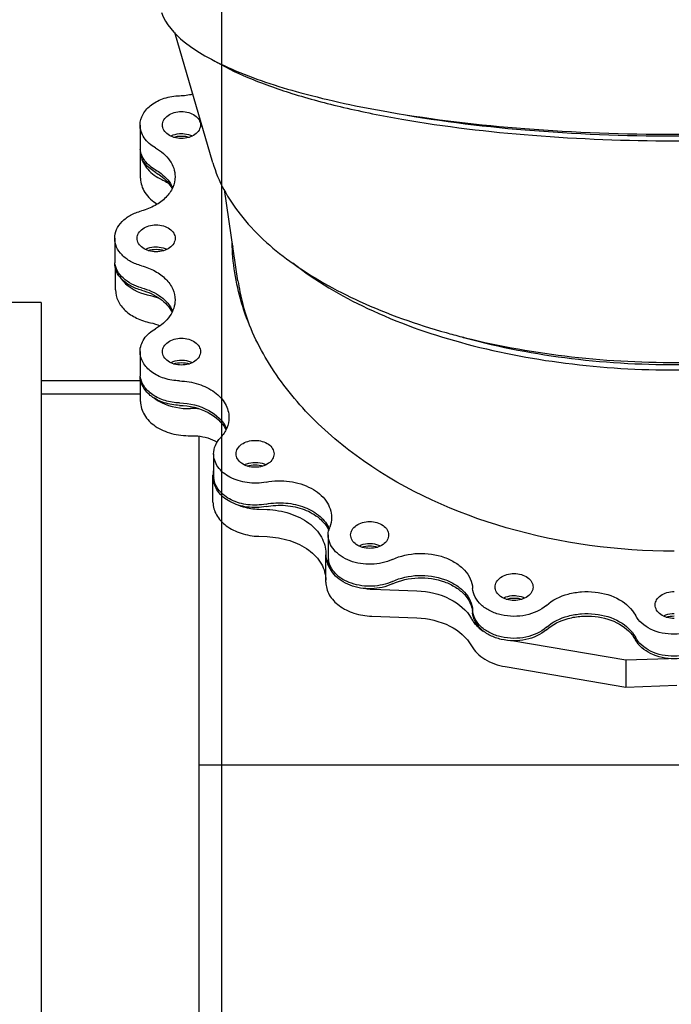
# Model space of a CAD drawing. Header units: millimetres. Extents: x 0 to 1189, y 0 to 841.
# Tile 162 of 169: x 984 to 999, y 693 to 716. Entities that reach past the tile are written whole.
import ezdxf
from ezdxf.enums import TextEntityAlignment as Align

# ---------------------------------------------------------------- set-up
doc = ezdxf.new("R2010")
doc.units = ezdxf.units.MM
doc.header["$LTSCALE"] = 65.395
doc.linetypes.add('CENTER', pattern=[0.6, 0.375, -0.075, 0.075, -0.075])
doc.linetypes.add('PHANTOM', pattern=[0.8, 0.45, -0.05, 0.1, -0.05, 0.1, -0.05])
doc.layers.get('0').update_dxf_attribs({"linetype": 'CONTINUOUS'})
for name, color, linetype in [('1007_720800_16_SIMPLE1_A_ABL544', 7, 'CONTINUOUS'), ('1007_720800_16_SIMPLE1_T1_A_PBL830', 7, 'CONTINUOUS'), ('1007_720800_16_SIMPLE1_T2_A_PBL879', 7, 'CONTINUOUS'), ('1007_720800_16_SIMPLE1_T3_A_PBL832', 7, 'CONTINUOUS'), ('1007_720800_16_SIMPLE1_T4_A_PBL545', 7, 'CONTINUOUS'), ('1007_720800_16_SIMPLE1_T7_A_PBL831', 7, 'CONTINUOUS'), ('1907_060000_TLKGS_KGS_V_ABL621', 7, 'CONTINUOUS'), ('1907_062000_TLKGS_KGS_TL_V_ABL716', 7, 'CONTINUOUS'), ('1907_267000_36_SIMPLE1_T2_X_PBL937', 7, 'CONTINUOUS'), ('1907_267000_36_SIMPLE1_X_ABL936', 7, 'CONTINUOUS'), ('1907_725700_07_SIMPLE1_T1_X_PBL718', 7, 'CONTINUOUS'), ('1907_725700_07_SIMPLE1_X_ABL717', 7, 'CONTINUOUS'), ('1997_000000_TLKGS_MARKETING_ABL558', 7, 'CONTINUOUS'), ('9M32C_GENSET_AUSBAUMASSE_ABL871', 7, 'CONTINUOUS'), ('9M32C_GENSET_GENERATOR_ABL599', 7, 'CONTINUOUS'), ('9M32C_GENSET_GENERATOR_T1_PBL600', 7, 'CONTINUOUS'), ('links_2_VBL507', 7, 'CONTINUOUS')]:
    doc.layers.add(name, color=color, linetype=linetype)
doc.styles.get("Standard").update_dxf_attribs({"font": 'txt', "width": 0.6})
doc.dimstyles.new('DIMSTYLE_4', dxfattribs={"dimtxt": 3.5, "dimasz": 3.5, "dimexe": 1.8, "dimexo": 0, "dimgap": 0.875, "dimtad": 1, "dimlfac": 25, "dimdsep": 46, "dimtxsty": 'Standard', "dimblk": '_FILLED', "dimblk1": '_FILLED', "dimblk2": '_FILLED', "dimcen": 0.09, "dimadec": 0, "dimazin": 0, "dimtp": 0.5, "dimtm": 0.5, "dimtfac": 1, "dimtofl": 0, "dimtmove": 0, "dimatfit": 3, "dimldrblk": '_FILLED', "dimfxl": 1, "dimtolj": 1, "dimarcsym": 0})
doc.dimstyles.new('DIMSTYLE_7', dxfattribs={"dimtxt": 3.5, "dimasz": 3.5, "dimexe": 1.8, "dimexo": 0, "dimgap": 0.875, "dimtad": 1, "dimdec": 0, "dimlfac": 25, "dimdsep": 46, "dimtxsty": 'Standard', "dimblk": '_FILLED', "dimblk1": '_FILLED', "dimblk2": '_FILLED', "dimcen": 0.09, "dimadec": 0, "dimazin": 0, "dimtp": 1.2, "dimtm": 1.2, "dimtfac": 1, "dimtdec": 0, "dimtofl": 0, "dimtmove": 0, "dimatfit": 3, "dimldrblk": '_FILLED', "dimfxl": 1, "dimtolj": 1, "dimarcsym": 0})

# ---------------------------------------------------------------- blocks, each defined once
blk = doc.blocks.new('_FILLED')
at = {"color": 0, "linetype": 'ByBlock'}
blk.add_solid([(0, 0), (-1, 0.1671), (-1, -0.1671)], dxfattribs=at)
blk = doc.blocks.new('*D6')
at = {"color": 2, "linetype": 'Continuous'}
for p, q in [((988.66, 701.431), (988.66, 752.849)), ((999.14, 723.737), (999.14, 752.849)), ((988.66, 751.049), (981.66, 751.049)), ((981.66, 751.049), (993.9, 751.049)), ((1006.14, 751.049), (993.9, 751.049)), ((999.14, 751.049), (1006.14, 751.049))]:
    blk.add_line(p, q, dxfattribs=at)
at = {"color": 2, "linetype": 'Continuous', "xscale": 3.5, "yscale": 3.5, "zscale": 3.5}
blk.add_blockref('_FILLED', (988.66, 751.049), dxfattribs=at)
at = {"color": 2, "linetype": 'Continuous', "xscale": 3.5, "yscale": 3.5, "zscale": 3.5, "rotation": 180}
blk.add_blockref('_FILLED', (999.14, 751.049), dxfattribs=at)
at = {"color": 2, "linetype": 'Continuous', "width": 0.690476}
blk.add_text('262', height=3.5, dxfattribs=at).set_placement((993.9, 751.924), align=Align.CENTER)
blk = doc.blocks.new('*D12')
at = {"color": 2, "linetype": 'Continuous'}
for p, q in [((988.66, 705.505), (988.66, 759.849)), ((1048.008, 741.691), (1048.008, 759.849)), ((988.66, 758.049), (1018.334, 758.049)), ((1048.008, 758.049), (1018.334, 758.049))]:
    blk.add_line(p, q, dxfattribs=at)
at = {"color": 2, "linetype": 'Continuous', "xscale": 3.5, "yscale": 3.5, "zscale": 3.5, "rotation": 180}
blk.add_blockref('_FILLED', (988.66, 758.049), dxfattribs=at)
at = {"color": 2, "linetype": 'Continuous', "xscale": 3.5, "yscale": 3.5, "zscale": 3.5}
blk.add_blockref('_FILLED', (1048.008, 758.049), dxfattribs=at)
at = {"color": 2, "linetype": 'Continuous', "width": 0.636905}
blk.add_text('1484', height=3.5, dxfattribs=at).set_placement((1018.334, 758.924), align=Align.CENTER)
blk = doc.blocks.new('1007_720800_16_SIMPLE1_T4_A_PBL545', base_point=(999.14, 716.957))
at = {"layer": '1007_720800_16_SIMPLE1_T4_A_PBL545', "color": 7, "linetype": 'Continuous'}
for points, knots in [([(987.265, 716.168), (987.356, 715.897), (987.706, 715.524), (988.294, 715.141), (989.185, 714.707), (990.605, 714.248), (991.84, 713.988), (992.525, 713.87)], [0, 0, 0, 0, 0.145178, 0.242933, 0.359294, 0.646777, 1, 1, 1, 1]), ([(992.525, 713.87), (993.57, 713.689), (995.773, 713.433), (999.14, 713.309), (1002.508, 713.433), (1004.71, 713.69), (1005.756, 713.87)], [0, 0, 0, 0, 0.239617, 0.500006, 0.760393, 1, 1, 1, 1])]:
    blk.add_open_spline(points, degree=3, knots=knots, dxfattribs=at)
blk = doc.blocks.new('1007_720800_16_SIMPLE1_T1_A_PBL830', base_point=(999.14, 707.778))
at = {"layer": '1007_720800_16_SIMPLE1_T1_A_PBL830', "color": 7, "linetype": 'Continuous'}
for p, q in [((986.767, 713.567), (986.767, 713.058)), ((986.18, 710.945), (986.18, 710.436)), ((986.767, 708.323), (986.767, 707.814)), ((988.471, 705.957), (988.471, 705.448)), ((991.126, 704.08), (991.126, 703.571))]:
    blk.add_line(p, q, dxfattribs=at)
for centre, radius, start, end in [((987.63, 715.899), 1.654, 271.8232, 282.5719), ((987.249, 713.058), 0.482, 180.0083, 186.6443), ((994.033, 710.435), 5.133, 176.0437, 177.1512), ((986.662, 710.436), 0.482, 180.0086, 186.6725), ((987.249, 707.814), 0.482, 180.0085, 186.697), ((988.953, 705.448), 0.482, 180.0086, 186.7147), ((991.608, 703.571), 0.482, 180.0072, 186.3011), ((991.611, 703.571), 0.484, 186.2989, 186.6471)]:
    blk.add_arc(centre, radius, start, end, dxfattribs=at)
for points, knots in [([(986.767, 713.567), (986.767, 713.654), (986.822, 713.841), (987.033, 714.059), (987.333, 714.203), (987.563, 714.241), (987.683, 714.245)], [0, 0, 0, 0, 0.210307, 0.445249, 0.711825, 1, 1, 1, 1]), ([(987.287, 713.567), (987.287, 713.608), (987.314, 713.697), (987.416, 713.798), (987.56, 713.863), (987.67, 713.878), (987.727, 713.878)], [0, 0, 0, 0, 0.209467, 0.444656, 0.71203, 1, 1, 1, 1]), ([(987.727, 713.878), (987.784, 713.878), (987.894, 713.863), (988.038, 713.798), (988.14, 713.697), (988.167, 713.608), (988.167, 713.567)], [0, 0, 0, 0, 0.28797, 0.555344, 0.790533, 1, 1, 1, 1]), ([(987.127, 713.037), (987.024, 713.095), (986.846, 713.24), (986.767, 713.464), (986.767, 713.567)], [0, 0, 0, 0, 0.534881, 1, 1, 1, 1]), ([(987.727, 713.256), (987.67, 713.256), (987.56, 713.271), (987.416, 713.336), (987.314, 713.437), (987.287, 713.526), (987.287, 713.567)], [0, 0, 0, 0, 0.28797, 0.555344, 0.790533, 1, 1, 1, 1]), ([(988.167, 713.567), (988.167, 713.526), (988.14, 713.437), (988.038, 713.336), (987.894, 713.271), (987.784, 713.256), (987.727, 713.256)], [0, 0, 0, 0, 0.209467, 0.444656, 0.71203, 1, 1, 1, 1]), ([(987.475, 713.313), (987.494, 713.322), (987.574, 713.355), (987.661, 713.369), (987.727, 713.369)], [0, 0, 0, 0, 0.241014, 1, 1, 1, 1]), ([(987.727, 713.369), (987.749, 713.369), (987.836, 713.364), (987.922, 713.341), (987.979, 713.313)], [0, 0, 0, 0, 0.257997, 1, 1, 1, 1]), ([(987.127, 712.528), (987.033, 712.581), (986.869, 712.711), (986.781, 712.908), (986.77, 713.002)], [0, 0, 0, 0, 0.533158, 1, 1, 1, 1]), ([(987.127, 713.037), (987.256, 712.964), (987.48, 712.782), (987.578, 712.503), (987.578, 712.374)], [0, 0, 0, 0, 0.534881, 1, 1, 1, 1]), ([(987.578, 712.374), (987.578, 712.288), (987.537, 712.107), (987.369, 711.872), (987.115, 711.688), (986.91, 711.609), (986.801, 711.58)], [0, 0, 0, 0, 0.217818, 0.452999, 0.714239, 1, 1, 1, 1]), ([(987.127, 712.528), (987.172, 712.502), (987.332, 712.399), (987.466, 712.247), (987.522, 712.121)], [0, 0, 0, 0, 0.271057, 1, 1, 1, 1]), ([(986.18, 710.945), (986.18, 711.014), (986.212, 711.159), (986.347, 711.346), (986.55, 711.494), (986.714, 711.557), (986.801, 711.58)], [0, 0, 0, 0, 0.217818, 0.452999, 0.714239, 1, 1, 1, 1]), ([(986.7, 710.945), (986.7, 710.986), (986.726, 711.075), (986.829, 711.176), (986.973, 711.241), (987.083, 711.256), (987.14, 711.256)], [0, 0, 0, 0, 0.209467, 0.444656, 0.71203, 1, 1, 1, 1]), ([(987.14, 711.256), (987.196, 711.256), (987.306, 711.241), (987.45, 711.176), (987.553, 711.075), (987.58, 710.986), (987.58, 710.945)], [0, 0, 0, 0, 0.28797, 0.555344, 0.790533, 1, 1, 1, 1]), ([(986.801, 710.31), (986.714, 710.333), (986.55, 710.396), (986.347, 710.544), (986.212, 710.731), (986.18, 710.876), (986.18, 710.945)], [0, 0, 0, 0, 0.285761, 0.547001, 0.782182, 1, 1, 1, 1]), ([(987.14, 710.634), (987.083, 710.634), (986.973, 710.649), (986.829, 710.714), (986.726, 710.815), (986.7, 710.904), (986.7, 710.945)], [0, 0, 0, 0, 0.28797, 0.555344, 0.790533, 1, 1, 1, 1]), ([(987.58, 710.945), (987.58, 710.904), (987.553, 710.815), (987.45, 710.714), (987.306, 710.649), (987.196, 710.634), (987.14, 710.634)], [0, 0, 0, 0, 0.209467, 0.444656, 0.71203, 1, 1, 1, 1]), ([(986.888, 710.691), (986.906, 710.7), (986.986, 710.733), (987.074, 710.747), (987.14, 710.747)], [0, 0, 0, 0, 0.241014, 1, 1, 1, 1]), ([(987.14, 710.747), (987.162, 710.747), (987.248, 710.742), (987.334, 710.719), (987.392, 710.691)], [0, 0, 0, 0, 0.257997, 1, 1, 1, 1]), ([(999.14, 703.704), (997.831, 703.704), (995.292, 704.043), (992.425, 705.327), (990.655, 706.809), (989.68, 708.054), (989.062, 709.418), (988.909, 710.383), (988.9, 710.855)], [0, 0, 0, 0, 0.286696, 0.553186, 0.675239, 0.789234, 0.896572, 1, 1, 1, 1]), ([(986.801, 709.8), (986.645, 709.842), (986.425, 709.948), (986.235, 710.182), (986.19, 710.315), (986.183, 710.38)], [0, 0, 0, 0, 0.542953, 0.780766, 1, 1, 1, 1]), ([(986.801, 710.31), (986.91, 710.28), (987.115, 710.202), (987.369, 710.017), (987.537, 709.783), (987.578, 709.602), (987.578, 709.516)], [0, 0, 0, 0, 0.285761, 0.547001, 0.782182, 1, 1, 1, 1]), ([(986.801, 709.8), (986.961, 709.758), (987.249, 709.632), (987.464, 709.392), (987.522, 709.262)], [0, 0, 0, 0, 0.537194, 1, 1, 1, 1]), ([(987.578, 709.516), (987.578, 709.387), (987.48, 709.107), (987.256, 708.926), (987.127, 708.853)], [0, 0, 0, 0, 0.465119, 1, 1, 1, 1]), ([(986.767, 708.323), (986.767, 708.426), (986.846, 708.649), (987.024, 708.795), (987.127, 708.853)], [0, 0, 0, 0, 0.465119, 1, 1, 1, 1]), ([(987.287, 708.323), (987.287, 708.364), (987.314, 708.452), (987.416, 708.554), (987.56, 708.619), (987.67, 708.634), (987.727, 708.634)], [0, 0, 0, 0, 0.209467, 0.444656, 0.71203, 1, 1, 1, 1]), ([(987.727, 708.634), (987.784, 708.634), (987.894, 708.619), (988.038, 708.554), (988.14, 708.452), (988.167, 708.364), (988.167, 708.323)], [0, 0, 0, 0, 0.28797, 0.555344, 0.790533, 1, 1, 1, 1]), ([(987.683, 707.645), (987.563, 707.649), (987.333, 707.686), (987.033, 707.831), (986.822, 708.049), (986.767, 708.235), (986.767, 708.323)], [0, 0, 0, 0, 0.288175, 0.554751, 0.789693, 1, 1, 1, 1]), ([(987.727, 708.012), (987.67, 708.012), (987.56, 708.026), (987.416, 708.092), (987.314, 708.193), (987.287, 708.281), (987.287, 708.323)], [0, 0, 0, 0, 0.28797, 0.555344, 0.790533, 1, 1, 1, 1]), ([(988.167, 708.323), (988.167, 708.281), (988.14, 708.193), (988.038, 708.092), (987.894, 708.026), (987.784, 708.012), (987.727, 708.012)], [0, 0, 0, 0, 0.209467, 0.444656, 0.71203, 1, 1, 1, 1]), ([(987.475, 708.069), (987.494, 708.078), (987.574, 708.111), (987.661, 708.125), (987.727, 708.125)], [0, 0, 0, 0, 0.241014, 1, 1, 1, 1]), ([(987.727, 708.125), (987.749, 708.125), (987.836, 708.12), (987.922, 708.097), (987.979, 708.069)], [0, 0, 0, 0, 0.257997, 1, 1, 1, 1]), ([(987.683, 707.135), (987.569, 707.139), (987.35, 707.174), (987.062, 707.304), (986.85, 707.502), (986.78, 707.674), (986.77, 707.757)], [0, 0, 0, 0, 0.285609, 0.551787, 0.788649, 1, 1, 1, 1]), ([(987.683, 707.645), (987.832, 707.64), (988.12, 707.593), (988.495, 707.412), (988.759, 707.14), (988.827, 706.906), (988.827, 706.797)], [0, 0, 0, 0, 0.288175, 0.554751, 0.789693, 1, 1, 1, 1]), ([(987.683, 707.135), (987.915, 707.128), (988.347, 707.032), (988.692, 706.721), (988.772, 706.543)], [0, 0, 0, 0, 0.543456, 1, 1, 1, 1]), ([(988.827, 706.797), (988.827, 706.714), (988.79, 706.541), (988.69, 706.396), (988.63, 706.33)], [0, 0, 0, 0, 0.482048, 1, 1, 1, 1]), ([(988.471, 705.957), (988.471, 706.024), (988.501, 706.162), (988.581, 706.278), (988.63, 706.33)], [0, 0, 0, 0, 0.482048, 1, 1, 1, 1]), ([(988.991, 705.957), (988.991, 705.999), (989.018, 706.087), (989.121, 706.188), (989.265, 706.254), (989.375, 706.268), (989.431, 706.268)], [0, 0, 0, 0, 0.209467, 0.444656, 0.71203, 1, 1, 1, 1]), ([(989.431, 706.268), (989.488, 706.268), (989.598, 706.254), (989.742, 706.188), (989.845, 706.087), (989.871, 705.999), (989.871, 705.957)], [0, 0, 0, 0, 0.28797, 0.555344, 0.790533, 1, 1, 1, 1]), ([(989.686, 705.303), (989.543, 705.275), (989.251, 705.267), (988.854, 705.387), (988.555, 705.621), (988.471, 705.852), (988.471, 705.957)], [0, 0, 0, 0, 0.283976, 0.555902, 0.793979, 1, 1, 1, 1]), ([(989.431, 705.646), (989.375, 705.646), (989.265, 705.661), (989.121, 705.726), (989.018, 705.828), (988.991, 705.916), (988.991, 705.957)], [0, 0, 0, 0, 0.28797, 0.555344, 0.790533, 1, 1, 1, 1]), ([(989.871, 705.957), (989.871, 705.916), (989.845, 705.828), (989.742, 705.726), (989.598, 705.661), (989.488, 705.646), (989.431, 705.646)], [0, 0, 0, 0, 0.209467, 0.444656, 0.71203, 1, 1, 1, 1]), ([(989.179, 705.703), (989.198, 705.712), (989.278, 705.746), (989.366, 705.759), (989.431, 705.759)], [0, 0, 0, 0, 0.241014, 1, 1, 1, 1]), ([(989.431, 705.759), (989.454, 705.759), (989.54, 705.755), (989.626, 705.732), (989.684, 705.703)], [0, 0, 0, 0, 0.257997, 1, 1, 1, 1]), ([(989.686, 704.794), (989.549, 704.767), (989.27, 704.758), (988.886, 704.864), (988.589, 705.077), (988.487, 705.29), (988.475, 705.392)], [0, 0, 0, 0, 0.281241, 0.552264, 0.792374, 1, 1, 1, 1]), ([(989.686, 705.303), (989.864, 705.337), (990.228, 705.347), (990.725, 705.198), (991.099, 704.905), (991.203, 704.617), (991.203, 704.484)], [0, 0, 0, 0, 0.283976, 0.555902, 0.793979, 1, 1, 1, 1]), ([(989.686, 704.794), (989.836, 704.823), (990.144, 704.839), (990.58, 704.742), (990.941, 704.539), (991.106, 704.329), (991.153, 704.218)], [0, 0, 0, 0, 0.273991, 0.541787, 0.78604, 1, 1, 1, 1]), ([(991.646, 704.08), (991.646, 704.121), (991.673, 704.21), (991.776, 704.311), (991.92, 704.376), (992.03, 704.391), (992.086, 704.391)], [0, 0, 0, 0, 0.209467, 0.444656, 0.71203, 1, 1, 1, 1]), ([(992.086, 704.391), (992.143, 704.391), (992.253, 704.376), (992.397, 704.311), (992.499, 704.21), (992.526, 704.121), (992.526, 704.08)], [0, 0, 0, 0, 0.28797, 0.555344, 0.790533, 1, 1, 1, 1]), ([(992.614, 703.513), (992.463, 703.443), (992.127, 703.371), (991.709, 703.434), (991.423, 703.578), (991.258, 703.72), (991.151, 703.891), (991.126, 704.019), (991.126, 704.08)], [0, 0, 0, 0, 0.272175, 0.54754, 0.675493, 0.792723, 0.899616, 1, 1, 1, 1]), ([(992.086, 703.769), (992.03, 703.769), (991.92, 703.784), (991.776, 703.849), (991.673, 703.95), (991.646, 704.039), (991.646, 704.08)], [0, 0, 0, 0, 0.28797, 0.555344, 0.790533, 1, 1, 1, 1]), ([(991.834, 703.826), (991.853, 703.835), (991.933, 703.868), (992.021, 703.882), (992.086, 703.882)], [0, 0, 0, 0, 0.241014, 1, 1, 1, 1]), ([(992.526, 704.08), (992.526, 704.039), (992.499, 703.95), (992.397, 703.849), (992.253, 703.784), (992.143, 703.769), (992.086, 703.769)], [0, 0, 0, 0, 0.209467, 0.444656, 0.71203, 1, 1, 1, 1]), ([(992.086, 703.882), (992.109, 703.882), (992.195, 703.877), (992.281, 703.854), (992.338, 703.826)], [0, 0, 0, 0, 0.257997, 1, 1, 1, 1]), ([(992.614, 703.513), (992.798, 703.599), (993.209, 703.689), (993.722, 703.617), (994.077, 703.448), (994.286, 703.278), (994.427, 703.074), (994.468, 702.919), (994.472, 702.843)], [0, 0, 0, 0, 0.270768, 0.545467, 0.673765, 0.791752, 0.899432, 1, 1, 1, 1]), ([(992.614, 703.004), (992.469, 702.937), (992.146, 702.865), (991.674, 702.927), (991.285, 703.141), (991.144, 703.394), (991.129, 703.515)], [0, 0, 0, 0, 0.270864, 0.546225, 0.792744, 1, 1, 1, 1]), ([(992.614, 703.004), (992.798, 703.09), (993.209, 703.18), (993.722, 703.108), (994.077, 702.938), (994.286, 702.769), (994.427, 702.565), (994.468, 702.41), (994.472, 702.334)], [0, 0, 0, 0, 0.270768, 0.545467, 0.673765, 0.791752, 0.899432, 1, 1, 1, 1]), ([(994.991, 702.875), (994.991, 702.916), (995.018, 703.005), (995.121, 703.106), (995.265, 703.171), (995.375, 703.186), (995.431, 703.186)], [0, 0, 0, 0, 0.209467, 0.444656, 0.71203, 1, 1, 1, 1]), ([(995.431, 703.186), (995.488, 703.186), (995.598, 703.171), (995.742, 703.106), (995.845, 703.005), (995.871, 702.916), (995.871, 702.875)], [0, 0, 0, 0, 0.28797, 0.555344, 0.790533, 1, 1, 1, 1]), ([(996.181, 702.451), (996.05, 702.335), (995.697, 702.182), (995.227, 702.187), (994.878, 702.308), (994.666, 702.448), (994.52, 702.63), (994.477, 702.774), (994.472, 702.843)], [0, 0, 0, 0, 0.255146, 0.53294, 0.666183, 0.788566, 0.898752, 1, 1, 1, 1]), ([(995.431, 702.564), (995.375, 702.564), (995.265, 702.579), (995.121, 702.644), (995.018, 702.745), (994.991, 702.834), (994.991, 702.875)], [0, 0, 0, 0, 0.28797, 0.555344, 0.790533, 1, 1, 1, 1]), ([(995.871, 702.875), (995.871, 702.834), (995.845, 702.745), (995.742, 702.644), (995.598, 702.579), (995.488, 702.564), (995.431, 702.564)], [0, 0, 0, 0, 0.209467, 0.444656, 0.71203, 1, 1, 1, 1]), ([(996.181, 702.451), (996.323, 702.576), (996.599, 702.708), (996.992, 702.774), (997.402, 702.767), (997.869, 702.633), (998.161, 702.371), (998.241, 702.22)], [0, 0, 0, 0, 0.24641, 0.38132, 0.518121, 0.777857, 1, 1, 1, 1]), ([(998.7, 702.46), (998.7, 702.501), (998.726, 702.589), (998.829, 702.691), (998.973, 702.756), (999.083, 702.771), (999.14, 702.771)], [0, 0, 0, 0, 0.209467, 0.444656, 0.71203, 1, 1, 1, 1]), ([(995.179, 702.621), (995.198, 702.63), (995.278, 702.663), (995.366, 702.677), (995.431, 702.677)], [0, 0, 0, 0, 0.241014, 1, 1, 1, 1]), ([(995.431, 702.677), (995.454, 702.677), (995.54, 702.672), (995.626, 702.649), (995.684, 702.621)], [0, 0, 0, 0, 0.257997, 1, 1, 1, 1]), ([(996.181, 701.942), (996.05, 701.826), (995.697, 701.673), (995.227, 701.678), (994.878, 701.798), (994.666, 701.939), (994.52, 702.121), (994.477, 702.265), (994.472, 702.334)], [0, 0, 0, 0, 0.255146, 0.53294, 0.666183, 0.788566, 0.898752, 1, 1, 1, 1]), ([(999.14, 702.148), (999.083, 702.148), (998.973, 702.163), (998.829, 702.228), (998.726, 702.33), (998.7, 702.418), (998.7, 702.46)], [0, 0, 0, 0, 0.28797, 0.555344, 0.790533, 1, 1, 1, 1]), ([(996.181, 701.942), (996.323, 702.067), (996.599, 702.199), (996.992, 702.265), (997.402, 702.258), (997.869, 702.124), (998.161, 701.862), (998.241, 701.711)], [0, 0, 0, 0, 0.24641, 0.38132, 0.518121, 0.777857, 1, 1, 1, 1]), ([(1000.038, 702.22), (999.963, 702.08), (999.675, 701.847), (999.14, 701.745), (998.605, 701.847), (998.316, 702.08), (998.241, 702.22)], [0, 0, 0, 0, 0.229638, 0.5, 0.770362, 1, 1, 1, 1]), ([(998.888, 702.205), (998.906, 702.215), (998.986, 702.248), (999.074, 702.262), (999.14, 702.262)], [0, 0, 0, 0, 0.241014, 1, 1, 1, 1]), ([(1000.038, 701.711), (999.963, 701.571), (999.675, 701.338), (999.14, 701.236), (998.605, 701.338), (998.316, 701.571), (998.241, 701.711)], [0, 0, 0, 0, 0.229638, 0.5, 0.770362, 1, 1, 1, 1])]:
    blk.add_open_spline(points, degree=3, knots=knots, dxfattribs=at)
for points in [[(991.203, 704.484), (991.203, 704.408), (991.188, 704.331), (991.16, 704.26)], [(991.126, 704.08), (991.126, 704.141), (991.138, 704.203), (991.16, 704.26)]]:
    blk.add_open_spline(points, degree=3, dxfattribs=at)
blk = doc.blocks.new('1007_720800_16_SIMPLE1_T7_A_PBL831', base_point=(999.14, 707.292))
at = {"layer": '1007_720800_16_SIMPLE1_T7_A_PBL831', "color": 7, "linetype": 'Continuous'}
for p, q in [((986.767, 713.058), (986.767, 713.001)), ((986.18, 710.436), (986.18, 710.379)), ((986.767, 707.814), (986.767, 707.757)), ((988.471, 705.448), (988.471, 705.392)), ((991.126, 703.571), (991.126, 703.514))]:
    blk.add_line(p, q, dxfattribs=at)
for centre, radius, start, end in [((987.249, 713.058), 0.482, 180.0083, 186.6443), ((987.248, 713.001), 0.481, 180.003, 184.8607), ((987.254, 713.002), 0.487, 184.8693, 190.3185), ((994.033, 710.435), 5.133, 176.0437, 177.1512), ((994.036, 710.378), 5.136, 175.7107, 176.835), ((986.662, 710.436), 0.482, 180.0086, 186.6725), ((987.249, 707.814), 0.482, 180.0085, 186.697), ((988.953, 705.448), 0.482, 180.0086, 186.7147), ((991.608, 703.571), 0.482, 180.0072, 186.3011), ((991.611, 703.571), 0.484, 186.2989, 186.6471)]:
    blk.add_arc(centre, radius, start, end, dxfattribs=at)
for points, knots in [([(987.475, 713.313), (987.494, 713.322), (987.574, 713.355), (987.661, 713.369), (987.727, 713.369)], [0, 0, 0, 0, 0.241014, 1, 1, 1, 1]), ([(987.727, 713.369), (987.749, 713.369), (987.836, 713.364), (987.922, 713.341), (987.979, 713.313)], [0, 0, 0, 0, 0.257997, 1, 1, 1, 1]), ([(987.127, 712.528), (987.033, 712.581), (986.869, 712.711), (986.781, 712.908), (986.77, 713.002)], [0, 0, 0, 0, 0.533158, 1, 1, 1, 1]), ([(987.127, 712.471), (987.038, 712.522), (986.881, 712.644), (986.791, 712.826), (986.775, 712.915)], [0, 0, 0, 0, 0.531917, 1, 1, 1, 1]), ([(987.127, 712.528), (987.172, 712.502), (987.332, 712.399), (987.466, 712.247), (987.522, 712.121)], [0, 0, 0, 0, 0.271057, 1, 1, 1, 1]), ([(987.127, 712.471), (987.17, 712.447), (987.322, 712.349), (987.45, 712.21), (987.509, 712.092)], [0, 0, 0, 0, 0.269677, 1, 1, 1, 1]), ([(986.888, 710.691), (986.906, 710.7), (986.986, 710.733), (987.074, 710.747), (987.14, 710.747)], [0, 0, 0, 0, 0.241014, 1, 1, 1, 1]), ([(987.14, 710.747), (987.162, 710.747), (987.248, 710.742), (987.334, 710.719), (987.392, 710.691)], [0, 0, 0, 0, 0.257997, 1, 1, 1, 1]), ([(986.801, 709.744), (986.714, 709.767), (986.55, 709.83), (986.347, 709.978), (986.212, 710.165), (986.18, 710.31), (986.18, 710.379)], [0, 0, 0, 0, 0.285761, 0.547001, 0.782182, 1, 1, 1, 1]), ([(986.801, 709.8), (986.645, 709.842), (986.425, 709.948), (986.235, 710.182), (986.19, 710.315), (986.183, 710.38)], [0, 0, 0, 0, 0.542953, 0.780766, 1, 1, 1, 1]), ([(986.801, 709.8), (986.961, 709.758), (987.249, 709.632), (987.464, 709.392), (987.522, 709.262)], [0, 0, 0, 0, 0.537194, 1, 1, 1, 1]), ([(986.801, 709.744), (986.955, 709.703), (987.234, 709.583), (987.447, 709.357), (987.509, 709.234)], [0, 0, 0, 0, 0.535464, 1, 1, 1, 1]), ([(987.475, 708.069), (987.494, 708.078), (987.574, 708.111), (987.661, 708.125), (987.727, 708.125)], [0, 0, 0, 0, 0.241014, 1, 1, 1, 1]), ([(987.727, 708.125), (987.749, 708.125), (987.836, 708.12), (987.922, 708.097), (987.979, 708.069)], [0, 0, 0, 0, 0.257997, 1, 1, 1, 1]), ([(987.683, 707.079), (987.563, 707.083), (987.333, 707.121), (987.033, 707.265), (986.822, 707.483), (986.767, 707.67), (986.767, 707.757)], [0, 0, 0, 0, 0.288175, 0.554751, 0.789693, 1, 1, 1, 1]), ([(987.683, 707.135), (987.569, 707.139), (987.35, 707.174), (987.062, 707.304), (986.85, 707.502), (986.78, 707.674), (986.77, 707.757)], [0, 0, 0, 0, 0.285609, 0.551787, 0.788649, 1, 1, 1, 1]), ([(987.683, 707.135), (987.915, 707.128), (988.347, 707.032), (988.692, 706.721), (988.772, 706.543)], [0, 0, 0, 0, 0.543456, 1, 1, 1, 1]), ([(987.683, 707.079), (987.909, 707.072), (988.33, 706.979), (988.672, 706.687), (988.758, 706.516)], [0, 0, 0, 0, 0.54142, 1, 1, 1, 1]), ([(989.179, 705.703), (989.198, 705.712), (989.278, 705.746), (989.366, 705.759), (989.431, 705.759)], [0, 0, 0, 0, 0.241014, 1, 1, 1, 1]), ([(989.431, 705.759), (989.454, 705.759), (989.54, 705.755), (989.626, 705.732), (989.684, 705.703)], [0, 0, 0, 0, 0.257997, 1, 1, 1, 1]), ([(989.686, 704.737), (989.543, 704.709), (989.251, 704.702), (988.854, 704.821), (988.555, 705.056), (988.471, 705.286), (988.471, 705.392)], [0, 0, 0, 0, 0.283976, 0.555902, 0.793979, 1, 1, 1, 1]), ([(989.686, 704.794), (989.549, 704.767), (989.27, 704.758), (988.886, 704.864), (988.589, 705.077), (988.487, 705.29), (988.475, 705.392)], [0, 0, 0, 0, 0.281241, 0.552264, 0.792374, 1, 1, 1, 1]), ([(989.686, 704.794), (989.836, 704.823), (990.144, 704.839), (990.58, 704.742), (990.941, 704.539), (991.106, 704.329), (991.153, 704.218)], [0, 0, 0, 0, 0.273991, 0.541787, 0.78604, 1, 1, 1, 1]), ([(989.686, 704.737), (989.834, 704.766), (990.137, 704.782), (990.567, 704.69), (990.925, 704.494), (991.094, 704.291), (991.144, 704.183)], [0, 0, 0, 0, 0.273065, 0.540384, 0.785069, 1, 1, 1, 1]), ([(991.834, 703.826), (991.853, 703.835), (991.933, 703.868), (992.021, 703.882), (992.086, 703.882)], [0, 0, 0, 0, 0.241014, 1, 1, 1, 1]), ([(992.086, 703.882), (992.109, 703.882), (992.195, 703.877), (992.281, 703.854), (992.338, 703.826)], [0, 0, 0, 0, 0.257997, 1, 1, 1, 1]), ([(992.614, 702.947), (992.463, 702.877), (992.127, 702.805), (991.709, 702.869), (991.423, 703.012), (991.258, 703.155), (991.151, 703.326), (991.126, 703.453), (991.126, 703.514)], [0, 0, 0, 0, 0.272175, 0.54754, 0.675493, 0.792723, 0.899616, 1, 1, 1, 1]), ([(992.614, 703.004), (992.469, 702.937), (992.146, 702.865), (991.674, 702.927), (991.285, 703.141), (991.144, 703.394), (991.129, 703.515)], [0, 0, 0, 0, 0.270864, 0.546225, 0.792744, 1, 1, 1, 1]), ([(992.614, 703.004), (992.798, 703.09), (993.209, 703.18), (993.722, 703.108), (994.077, 702.938), (994.286, 702.769), (994.427, 702.565), (994.468, 702.41), (994.472, 702.334)], [0, 0, 0, 0, 0.270768, 0.545467, 0.673765, 0.791752, 0.899432, 1, 1, 1, 1]), ([(992.614, 702.947), (992.798, 703.033), (993.209, 703.123), (993.722, 703.051), (994.077, 702.882), (994.286, 702.713), (994.427, 702.508), (994.468, 702.353), (994.472, 702.278)], [0, 0, 0, 0, 0.270768, 0.545467, 0.673765, 0.791752, 0.899432, 1, 1, 1, 1]), ([(995.179, 702.621), (995.198, 702.63), (995.278, 702.663), (995.366, 702.677), (995.431, 702.677)], [0, 0, 0, 0, 0.241014, 1, 1, 1, 1]), ([(995.431, 702.677), (995.454, 702.677), (995.54, 702.672), (995.626, 702.649), (995.684, 702.621)], [0, 0, 0, 0, 0.257997, 1, 1, 1, 1]), ([(996.181, 701.942), (996.05, 701.826), (995.697, 701.673), (995.227, 701.678), (994.878, 701.798), (994.666, 701.939), (994.52, 702.121), (994.477, 702.265), (994.472, 702.334)], [0, 0, 0, 0, 0.255146, 0.53294, 0.666183, 0.788566, 0.898752, 1, 1, 1, 1]), ([(996.181, 701.885), (996.05, 701.769), (995.697, 701.616), (995.227, 701.621), (994.878, 701.742), (994.666, 701.883), (994.52, 702.064), (994.477, 702.208), (994.472, 702.278)], [0, 0, 0, 0, 0.255146, 0.53294, 0.666183, 0.788566, 0.898752, 1, 1, 1, 1]), ([(996.181, 701.942), (996.323, 702.067), (996.599, 702.199), (996.992, 702.265), (997.402, 702.258), (997.869, 702.124), (998.161, 701.862), (998.241, 701.711)], [0, 0, 0, 0, 0.24641, 0.38132, 0.518121, 0.777857, 1, 1, 1, 1]), ([(996.181, 701.885), (996.323, 702.01), (996.599, 702.143), (996.992, 702.209), (997.402, 702.201), (997.869, 702.067), (998.161, 701.805), (998.241, 701.654)], [0, 0, 0, 0, 0.24641, 0.38132, 0.518121, 0.777857, 1, 1, 1, 1]), ([(998.888, 702.205), (998.906, 702.215), (998.986, 702.248), (999.074, 702.262), (999.14, 702.262)], [0, 0, 0, 0, 0.241014, 1, 1, 1, 1]), ([(1000.038, 701.711), (999.963, 701.571), (999.675, 701.338), (999.14, 701.236), (998.605, 701.338), (998.316, 701.571), (998.241, 701.711)], [0, 0, 0, 0, 0.229638, 0.5, 0.770362, 1, 1, 1, 1]), ([(1000.038, 701.654), (999.963, 701.515), (999.675, 701.281), (999.14, 701.179), (998.605, 701.281), (998.316, 701.515), (998.241, 701.654)], [0, 0, 0, 0, 0.229638, 0.5, 0.770362, 1, 1, 1, 1])]:
    blk.add_open_spline(points, degree=3, knots=knots, dxfattribs=at)
for points in [[(987.544, 713.284), (987.603, 713.303), (987.665, 713.312), (987.727, 713.312)], [(987.727, 713.312), (987.789, 713.312), (987.851, 713.303), (987.909, 713.284)], [(986.957, 710.662), (987.016, 710.681), (987.078, 710.69), (987.14, 710.69)], [(987.14, 710.69), (987.201, 710.69), (987.264, 710.681), (987.322, 710.662)], [(987.544, 708.04), (987.603, 708.059), (987.665, 708.068), (987.727, 708.068)], [(987.727, 708.068), (987.789, 708.068), (987.851, 708.059), (987.909, 708.04)], [(989.249, 705.675), (989.307, 705.694), (989.37, 705.703), (989.431, 705.703)], [(989.431, 705.703), (989.493, 705.703), (989.555, 705.694), (989.614, 705.675)], [(991.904, 703.797), (991.962, 703.816), (992.025, 703.826), (992.086, 703.826)], [(992.086, 703.826), (992.148, 703.826), (992.21, 703.816), (992.269, 703.797)], [(995.249, 702.592), (995.307, 702.611), (995.37, 702.62), (995.431, 702.62)], [(995.431, 702.62), (995.493, 702.62), (995.555, 702.611), (995.614, 702.592)], [(998.957, 702.177), (999.016, 702.196), (999.078, 702.205), (999.14, 702.205)]]:
    blk.add_open_spline(points, degree=3, dxfattribs=at)
blk = doc.blocks.new('1007_720800_16_SIMPLE1_T3_A_PBL832', base_point=(999.139, 711.888))
at = {"layer": '1007_720800_16_SIMPLE1_T3_A_PBL832', "color": 7, "linetype": 'Continuous'}
blk.add_line((988.452, 712.694), (987.576, 715.704), dxfattribs=at)
for centre, radius, start, end in [((998.284, 724.555), 16.402, 254.3365, 255.6596), ((998.393, 724.974), 16.835, 255.6551, 255.9177)]:
    blk.add_arc(centre, radius, start, end, dxfattribs=at)
for points, knots in [([(988.448, 715.078), (988.708, 714.921), (989.31, 714.629), (990.328, 714.268), (991.522, 713.951), (993.375, 713.582), (995.926, 713.282), (999.124, 713.161), (1002.322, 713.279), (1004.876, 713.577), (1006.732, 713.945), (1007.929, 714.261), (1008.951, 714.621), (1009.555, 714.912), (1009.817, 715.069)], [0, 0, 0, 0, 0.041691, 0.091261, 0.147975, 0.210822, 0.350196, 0.499623, 0.649098, 0.788622, 0.85158, 0.908427, 0.958148, 1, 1, 1, 1]), ([(992.526, 713.871), (993.571, 713.675), (995.773, 713.4), (999.14, 713.268), (1002.507, 713.4), (1004.709, 713.675), (1005.754, 713.871)], [0, 0, 0, 0, 0.239947, 0.500006, 0.760062, 1, 1, 1, 1]), ([(988.452, 712.694), (988.578, 712.263), (989.072, 711.385), (990.278, 710.306), (991.913, 709.397), (993.174, 708.953), (993.856, 708.762)], [0, 0, 0, 0, 0.194641, 0.423798, 0.693283, 1, 1, 1, 1]), ([(994.296, 708.645), (995.107, 708.442), (996.794, 708.147), (999.37, 708.021), (1001.933, 708.202), (1003.599, 708.532), (1004.395, 708.754)], [0, 0, 0, 0, 0.245879, 0.501962, 0.757037, 1, 1, 1, 1])]:
    blk.add_open_spline(points, degree=3, knots=knots, dxfattribs=at)
blk = doc.blocks.new('1007_720800_16_SIMPLE1_T2_A_PBL879', base_point=(999.139, 709.987))
at = {"layer": '1007_720800_16_SIMPLE1_T2_A_PBL879', "color": 7, "linetype": 'Continuous'}
blk.add_line((989.036, 709.963), (988.72, 712.077), dxfattribs=at)
blk.add_arc((998.356, 723.587), 15.488, 254.507, 254.7892, dxfattribs=at)
for points, knots in [([(990.303, 710.374), (990.833, 709.956), (992.088, 709.223), (994.233, 708.464), (996.648, 707.997), (999.197, 707.844), (1001.743, 708.011), (1004.149, 708.492), (1006.279, 709.264), (1007.521, 710.005), (1008.042, 710.426)], [0, 0, 0, 0, 0.108101, 0.230502, 0.363101, 0.500874, 0.638528, 0.770773, 0.892608, 1, 1, 1, 1]), ([(989.036, 709.963), (989.049, 709.877), (989.11, 709.529), (989.206, 709.188), (989.296, 708.939)], [0, 0, 0, 0, 0.24801, 1, 1, 1, 1]), ([(994.292, 708.641), (995.101, 708.421), (996.787, 708.104), (999.366, 707.968), (1001.932, 708.161), (1003.598, 708.517), (1004.392, 708.757)], [0, 0, 0, 0, 0.246152, 0.501803, 0.756543, 1, 1, 1, 1])]:
    blk.add_open_spline(points, degree=3, knots=knots, dxfattribs=at)
blk = doc.blocks.new('1007_720800_16_SIMPLE1_A_ABL544', base_point=(999.14, 712.451))
at = {"layer": '1007_720800_16_SIMPLE1_T1_A_PBL830'}
blk.add_blockref('1007_720800_16_SIMPLE1_T1_A_PBL830', (999.14, 707.778), dxfattribs=at)
at = {"layer": '1007_720800_16_SIMPLE1_T2_A_PBL879'}
blk.add_blockref('1007_720800_16_SIMPLE1_T2_A_PBL879', (999.139, 709.987), dxfattribs=at)
at = {"layer": '1007_720800_16_SIMPLE1_T3_A_PBL832'}
blk.add_blockref('1007_720800_16_SIMPLE1_T3_A_PBL832', (999.139, 711.888), dxfattribs=at)
at = {"layer": '1007_720800_16_SIMPLE1_T4_A_PBL545'}
blk.add_blockref('1007_720800_16_SIMPLE1_T4_A_PBL545', (999.14, 716.957), dxfattribs=at)
at = {"layer": '1007_720800_16_SIMPLE1_T7_A_PBL831'}
blk.add_blockref('1007_720800_16_SIMPLE1_T7_A_PBL831', (999.14, 707.292), dxfattribs=at)
blk = doc.blocks.new('1907_725700_07_SIMPLE1_T1_X_PBL718', base_point=(986.2, 698.586))
at = {"layer": '1907_725700_07_SIMPLE1_T1_X_PBL718', "color": 7, "linetype": 'Continuous'}
for p, q in [((986.778, 712.334), (986.778, 712.915)), ((986.2, 709.751), (986.2, 710.247)), ((984.48, 709.456), (973.86, 709.456)), ((984.48, 709.456), (984.48, 686.633)), ((986.778, 707.168), (986.778, 707.656)), ((984.48, 707.349), (986.778, 707.349)), ((988.14, 685.078), (988.14, 706.365)), ((988.457, 704.839), (988.457, 705.466)), ((989.518, 704.676), (989.708, 704.669)), ((989.518, 704.048), (989.708, 704.041)), ((991.072, 703.652), (991.072, 703.632)), ((991.072, 703.632), (991.072, 703.617)), ((991.072, 702.989), (991.072, 703.617)), ((992.133, 702.826), (993.178, 702.788)), ((992.133, 702.199), (993.178, 702.16)), ((995.381, 701.634), (998.02, 701.187)), ((998.02, 701.187), (999.007, 701.223)), ((998.02, 701.187), (998.02, 700.559)), ((995.226, 701.032), (998.02, 700.559)), ((998.02, 700.559), (999.198, 700.602)), ((988.14, 698.762), (1008.66, 698.762))]:
    blk.add_line(p, q, dxfattribs=at)
for centre, radius, start, end in [((987.97, 705.713), 1.292, 81.8001, 91.4386), ((989.025, 705.466), 0.568, 167.9378, 179.95), ((989.02, 705.467), 0.563, 180.0131, 187.749), ((989.034, 705.469), 0.577, 187.7658, 194.4116), ((992.191, 704.393), 1.568, 262.8256, 267.8854)]:
    blk.add_arc(centre, radius, start, end, dxfattribs=at)
for points, knots in [([(986.788, 712.856), (986.81, 712.741), (986.937, 712.509), (987.151, 712.363), (987.272, 712.305)], [0, 0, 0, 0, 0.464489, 1, 1, 1, 1]), ([(986.778, 712.334), (986.778, 712.219), (986.861, 711.971), (987.053, 711.804), (987.165, 711.736)], [0, 0, 0, 0, 0.467235, 1, 1, 1, 1]), ([(987.272, 712.305), (987.287, 712.298), (987.344, 712.269), (987.399, 712.234), (987.437, 712.205)], [0, 0, 0, 0, 0.257054, 1, 1, 1, 1]), ([(986.31, 710.036), (986.345, 709.984), (986.53, 709.776), (986.802, 709.66), (987.011, 709.618)], [0, 0, 0, 0, 0.227443, 1, 1, 1, 1]), ([(986.2, 709.751), (986.2, 709.665), (986.244, 709.484), (986.423, 709.254), (986.688, 709.081), (986.899, 709.013), (987.011, 708.99)], [0, 0, 0, 0, 0.215588, 0.450392, 0.712986, 1, 1, 1, 1]), ([(986.778, 707.168), (986.778, 707.061), (986.85, 706.83), (987.122, 706.569), (987.501, 706.406), (987.79, 706.373), (987.937, 706.377)], [0, 0, 0, 0, 0.208876, 0.444303, 0.712283, 1, 1, 1, 1]), ([(987.088, 707.25), (987.144, 707.208), (987.401, 707.056), (987.71, 706.999), (987.937, 707.005)], [0, 0, 0, 0, 0.234798, 1, 1, 1, 1]), ([(987.937, 706.377), (987.993, 706.378), (988.205, 706.37), (988.417, 706.309), (988.553, 706.23)], [0, 0, 0, 0, 0.260007, 1, 1, 1, 1]), ([(988.457, 704.839), (988.457, 704.737), (988.52, 704.52), (988.765, 704.266), (989.112, 704.098), (989.38, 704.053), (989.518, 704.048)], [0, 0, 0, 0, 0.210424, 0.445338, 0.711809, 1, 1, 1, 1]), ([(989.046, 704.769), (989.083, 704.755), (989.236, 704.705), (989.397, 704.68), (989.518, 704.676)], [0, 0, 0, 0, 0.244164, 1, 1, 1, 1]), ([(989.708, 704.669), (989.886, 704.662), (990.23, 704.604), (990.677, 704.387), (990.991, 704.061), (991.072, 703.782), (991.072, 703.652)], [0, 0, 0, 0, 0.288191, 0.554661, 0.789575, 1, 1, 1, 1]), ([(989.708, 704.041), (989.886, 704.034), (990.228, 703.977), (990.674, 703.761), (990.989, 703.437), (991.071, 703.16), (991.072, 703.03)], [0, 0, 0, 0, 0.288018, 0.554471, 0.789525, 1, 1, 1, 1]), ([(991.072, 703.617), (991.072, 703.585), (991.083, 703.451), (991.144, 703.324), (991.205, 703.243)], [0, 0, 0, 0, 0.243147, 1, 1, 1, 1]), ([(991.072, 702.989), (991.072, 702.888), (991.135, 702.671), (991.38, 702.417), (991.727, 702.249), (991.995, 702.204), (992.133, 702.199)], [0, 0, 0, 0, 0.210425, 0.445339, 0.711809, 1, 1, 1, 1]), ([(993.178, 702.788), (993.442, 702.778), (993.932, 702.67), (994.335, 702.339), (994.444, 702.142)], [0, 0, 0, 0, 0.539641, 1, 1, 1, 1]), ([(993.178, 702.16), (993.442, 702.15), (993.932, 702.042), (994.335, 701.711), (994.444, 701.514)], [0, 0, 0, 0, 0.539641, 1, 1, 1, 1]), ([(994.444, 702.142), (994.459, 702.114), (994.531, 702.004), (994.631, 701.913), (994.715, 701.857)], [0, 0, 0, 0, 0.236864, 1, 1, 1, 1]), ([(994.444, 701.514), (994.514, 701.387), (994.756, 701.162), (995.06, 701.06), (995.226, 701.032)], [0, 0, 0, 0, 0.463067, 1, 1, 1, 1])]:
    blk.add_open_spline(points, degree=3, knots=knots, dxfattribs=at)
for points in [[(987.011, 709.618), (987.079, 709.604), (987.147, 709.584), (987.212, 709.558)], [(987.011, 708.99), (987.086, 708.975), (987.161, 708.952), (987.231, 708.922)]]:
    blk.add_open_spline(points, degree=3, dxfattribs=at)
blk = doc.blocks.new('1907_725700_07_SIMPLE1_X_ABL717', base_point=(986.2, 698.586))
at = {"layer": '1907_725700_07_SIMPLE1_T1_X_PBL718'}
blk.add_blockref('1907_725700_07_SIMPLE1_T1_X_PBL718', (986.2, 698.586), dxfattribs=at)
blk = doc.blocks.new('1907_062000_TLKGS_KGS_TL_V_ABL716', base_point=(989.641, 676.793))
at = {"layer": '1907_725700_07_SIMPLE1_X_ABL717'}
blk.add_blockref('1907_725700_07_SIMPLE1_X_ABL717', (986.2, 698.586), dxfattribs=at)
blk = doc.blocks.new('1907_060000_TLKGS_KGS_V_ABL621', base_point=(994.81, 654.013))
at = {"layer": '1907_062000_TLKGS_KGS_TL_V_ABL716'}
blk.add_blockref('1907_062000_TLKGS_KGS_TL_V_ABL716', (989.641, 676.793), dxfattribs=at)
blk = doc.blocks.new('1997_000000_TLKGS_MARKETING_ABL558', base_point=(991.06, 643.253))
at = {"layer": '1907_060000_TLKGS_KGS_V_ABL621'}
blk.add_blockref('1907_060000_TLKGS_KGS_V_ABL621', (994.81, 654.013), dxfattribs=at)
blk = doc.blocks.new('9M32C_GENSET_GENERATOR_T1_PBL600', base_point=(986.903, 622.948))
at = {"layer": '9M32C_GENSET_GENERATOR_T1_PBL600', "color": 2, "linetype": 'CENTER'}
blk.add_line((988.66, 604.849), (988.66, 705.505), dxfattribs=at)
blk = doc.blocks.new('9M32C_GENSET_GENERATOR_ABL599', base_point=(986.903, 622.948))
at = {"layer": '9M32C_GENSET_GENERATOR_T1_PBL600'}
blk.add_blockref('9M32C_GENSET_GENERATOR_T1_PBL600', (986.903, 622.948), dxfattribs=at)
blk = doc.blocks.new('1907_267000_36_SIMPLE1_T2_X_PBL937', base_point=(985.629, 707.649))
at = {"layer": '1907_267000_36_SIMPLE1_T2_X_PBL937', "color": 8, "linetype": 'PHANTOM'}
blk.add_line((986.778, 707.649), (984.48, 707.649), dxfattribs=at)
blk = doc.blocks.new('1907_267000_36_SIMPLE1_X_ABL936', base_point=(985.629, 707.649))
at = {"layer": '1907_267000_36_SIMPLE1_T2_X_PBL937'}
blk.add_blockref('1907_267000_36_SIMPLE1_T2_X_PBL937', (985.629, 707.649), dxfattribs=at)
blk = doc.blocks.new('9M32C_GENSET_AUSBAUMASSE_ABL871', base_point=(1016.244, 654.108))
at = {"layer": '1907_267000_36_SIMPLE1_X_ABL936'}
blk.add_blockref('1907_267000_36_SIMPLE1_X_ABL936', (985.629, 707.649), dxfattribs=at)
blk = doc.blocks.new('LINKS_2_VBL507', base_point=(991.378, 628.293))
at = {"layer": '1007_720800_16_SIMPLE1_A_ABL544'}
blk.add_blockref('1007_720800_16_SIMPLE1_A_ABL544', (999.14, 712.451), dxfattribs=at)
at = {"layer": '1997_000000_TLKGS_MARKETING_ABL558'}
blk.add_blockref('1997_000000_TLKGS_MARKETING_ABL558', (991.06, 643.253), dxfattribs=at)
at = {"layer": '9M32C_GENSET_AUSBAUMASSE_ABL871'}
blk.add_blockref('9M32C_GENSET_AUSBAUMASSE_ABL871', (1016.244, 654.108), dxfattribs=at)
at = {"layer": '9M32C_GENSET_GENERATOR_ABL599'}
blk.add_blockref('9M32C_GENSET_GENERATOR_ABL599', (986.903, 622.948), dxfattribs=at)

msp = doc.modelspace()

# ---------------------------------------------------------------- block references
at = {"layer": 'links_2_VBL507'}
msp.add_blockref('LINKS_2_VBL507', (991.37753, 628.29289), dxfattribs=at)

# ---------------------------------------------------------------- dimensions: what is measured, and where the dimension line sits
at = {"color": 2, "linetype": 'Continuous'}
for base, p1, p2, dimstyle, picture, middle in [((1048.00787, 758.04866), (988.65963, 705.50535), (1048.00787, 741.69071), 'DIMSTYLE_7', '*D12', (1018.00041, 758.04866)), ((999.13963, 751.04866), (988.65963, 701.43053), (999.13963, 723.73713), 'DIMSTYLE_4', '*D6', (993.56633, 751.04866))]:
    dim = msp.add_linear_dim(base=base, p1=p1, p2=p2, dimstyle=dimstyle, dxfattribs=at)
    dim.commit()
    dim.dimension.update_dxf_attribs({"geometry": picture, "text_midpoint": middle, "dimtype": 160})

doc.saveas('drawing.dxf')
